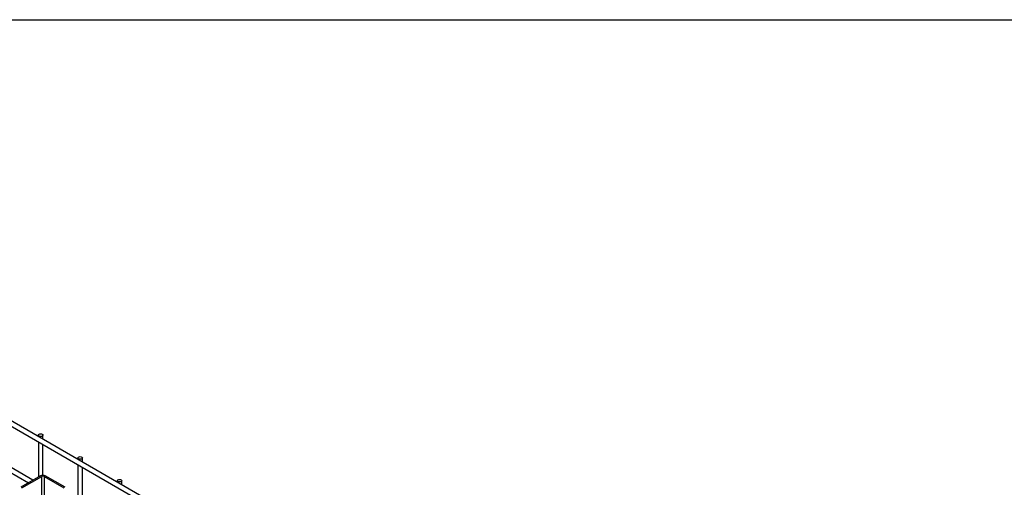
# Model space of a CAD drawing. Header units: inches. Extents: x 0.2 to 10.8, y 0.2 to 8.2.
# Tile 41 of 42: x 8.116 to 9.587, y 7.551 to 8.25. Entities that reach past the tile are written whole.
import ezdxf

# ---------------------------------------------------------------- set-up
doc = ezdxf.new("R2010")
doc.units = ezdxf.units.IN
doc.header["$MEASUREMENT"] = 0
doc.layers.add('TEXT', color=140, linetype='Continuous', lineweight=25)

msp = doc.modelspace()

# ---------------------------------------------------------------- linework, layer by layer
for p, q in [((7.4902, 7.99625), (8.84283, 7.21539)), ((8.84617, 7.22116), (7.49353, 8.00202)), ((8.13551, 7.56167), (7.49353, 7.93228)), ((7.4902, 7.9265), (8.12884, 7.55782)), ((8.14378, 7.62903), (8.14378, 7.62664)), ((8.15045, 7.62279), (8.15045, 7.62903)), ((8.14378, 7.61894), (8.14378, 7.56645)), ((8.15045, 7.56903), (8.15045, 7.61509)), ((8.20271, 7.59501), (8.20271, 7.59262)), ((8.20937, 7.58877), (8.20937, 7.59501)), ((8.20271, 7.58492), (8.20271, 7.54004)), ((8.20937, 7.53619), (8.20937, 7.58108)), ((8.14676, 7.56817), (8.11715, 7.55107)), ((8.11892, 7.55005), (8.14853, 7.56715)), ((8.14853, 7.53083), (8.14853, 7.56715)), ((8.15221, 7.56715), (8.18182, 7.55005)), ((8.15221, 7.56715), (8.15221, 7.53083)), ((8.18359, 7.55107), (8.15398, 7.56817)), ((8.26163, 7.561), (8.26163, 7.55861)), ((8.2683, 7.55476), (8.2683, 7.561))]:
    msp.add_line(p, q)
at = {"flags": 128}
for points in [[(8.14947, 7.63039), (8.1502, 7.62977), (8.15045, 7.62903), (8.1502, 7.62829), (8.14947, 7.62767), (8.14839, 7.62725), (8.14712, 7.62711), (8.14584, 7.62725), (8.14476, 7.62767), (8.14404, 7.62829), (8.14378, 7.62903), (8.14404, 7.62977), (8.14476, 7.63039), (8.14584, 7.63081), (8.14712, 7.63095), (8.14839, 7.63081), (8.14947, 7.63039)], [(8.2084, 7.59637), (8.20912, 7.59575), (8.20937, 7.59501), (8.20912, 7.59428), (8.2084, 7.59365), (8.20732, 7.59324), (8.20604, 7.59309), (8.20477, 7.59324), (8.20368, 7.59365), (8.20296, 7.59428), (8.20271, 7.59501), (8.20296, 7.59575), (8.20368, 7.59637), (8.20477, 7.59679), (8.20604, 7.59694), (8.20732, 7.59679), (8.2084, 7.59637)], [(8.26732, 7.56236), (8.26805, 7.56173), (8.2683, 7.561), (8.26805, 7.56026), (8.26732, 7.55964), (8.26624, 7.55922), (8.26497, 7.55907), (8.26369, 7.55922), (8.26261, 7.55964), (8.26189, 7.56026), (8.26163, 7.561), (8.26189, 7.56173), (8.26261, 7.56236), (8.26369, 7.56277), (8.26497, 7.56292), (8.26624, 7.56277), (8.26732, 7.56236)]]:
    msp.add_lwpolyline(points, dxfattribs=at)
for centre, radius in [((8.15037, 7.5612), 0.00785), ((8.15037, 7.56359), 0.004)]:
    msp.add_arc(centre, radius, 62.60967, 117.39033)
at = {"layer": 'TEXT'}
msp.add_line((0.25, 8.25), (10.75, 8.25), dxfattribs=at)

doc.saveas('drawing.dxf')
